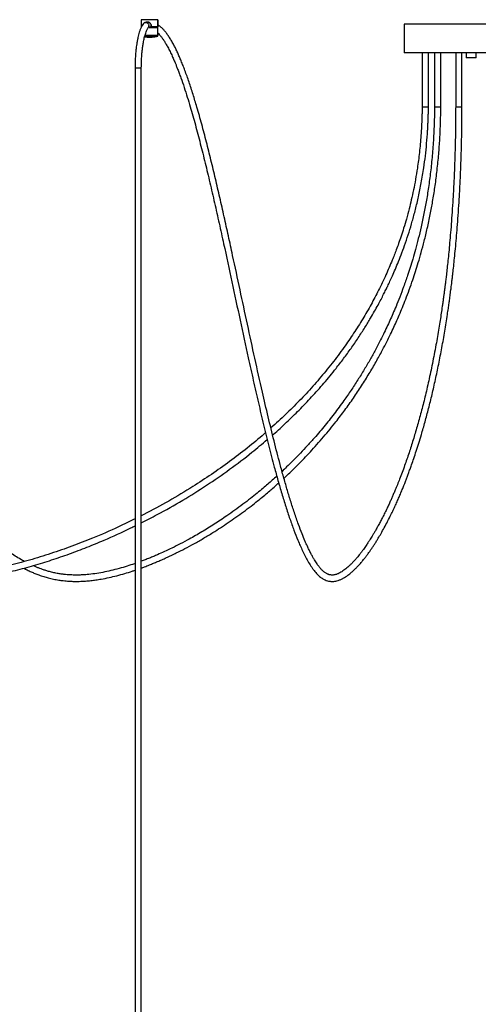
# Model space of a CAD drawing. Header units: millimetres. Extents: x 142 to 1148, y 353 to 845.
# Tile 8 of 139: x 228 to 272, y 446 to 539. Entities that reach past the tile are written whole.
import ezdxf

# ---------------------------------------------------------------- set-up
doc = ezdxf.new("R2010")
doc.units = ezdxf.units.MM

msp = doc.modelspace()

# ---------------------------------------------------------------- linework, layer by layer
at = {"color": 7, "linetype": 'Continuous', "lineweight": 25}
for p, q in [((239.598, 539.496), (239.598, 538.806)), ((241.171, 539.496), (239.605, 539.496)), ((240.097, 539.252), (239.955, 539.223)), ((240.232, 539.262), (240.269, 539.266)), ((241.171, 539.496), (241.171, 538.806)), ((241.198, 538.806), (241.198, 539.496)), ((240.554, 538.916), (240.554, 538.898)), ((240.554, 538.898), (240.554, 538.806)), ((240.566, 538.806), (240.566, 538.916)), ((240.601, 538.786), (240.601, 538.772)), ((241.042, 538.781), (241.042, 538.786)), ((241.048, 538.786), (241.048, 538.787)), ((241.188, 538.796), (241.161, 538.796)), ((241.174, 537.985), (241.174, 538.746)), ((241.198, 537.985), (241.198, 538.746)), ((264.557, 539.059), (264.557, 536.359)), ((275.388, 539.059), (264.557, 539.059)), ((275.388, 536.359), (264.557, 536.359)), ((266.248, 536.359), (266.248, 531.226)), ((266.848, 531.226), (266.848, 536.359)), ((267.423, 536.359), (267.423, 531.226)), ((268.023, 531.226), (268.023, 536.359)), ((269.432, 536.359), (269.432, 531.226)), ((270.032, 531.226), (270.032, 536.359)), ((270.432, 536.359), (270.432, 535.879)), ((271.223, 535.879), (270.432, 535.879)), ((271.382, 535.879), (271.223, 535.879)), ((271.382, 535.879), (271.382, 536.359)), ((239.018, 534.942), (239.018, 375.565)), ((239.618, 375.565), (239.618, 534.942))]:
    msp.add_line(p, q, dxfattribs=at)
at = {"color": 8, "linetype": 'Continuous', "lineweight": 25}
for p, q in [((241.174, 538.746), (241.184, 538.746)), ((241.137, 537.936), (241.146, 537.936)), ((241.184, 537.985), (241.174, 537.985)), ((239.018, 534.942), (239.618, 534.942)), ((266.248, 531.226), (266.848, 531.226)), ((267.423, 531.226), (268.023, 531.226)), ((269.432, 531.226), (270.032, 531.226))]:
    msp.add_line(p, q, dxfattribs=at)
at = {"color": 7, "linetype": 'Continuous', "lineweight": 25}
for points, knots in [([(239.018, 492.212), (238.498, 491.953), (237.175, 491.297), (235.172, 490.437), (233.033, 489.601), (231.038, 488.905), (229.005, 488.28), (227.041, 487.767), (225.16, 487.366), (223.377, 487.076), (222.025, 486.942), (221.139, 486.897), (220.742, 486.884), (220.412, 486.88), (220.151, 486.88), (219.924, 486.882), (219.673, 486.888), (219.345, 486.9), (218.936, 486.923), (218.227, 486.982), (217.243, 487.111), (216.013, 487.366), (214.815, 487.71), (213.554, 488.164), (212.232, 488.734), (210.838, 489.434), (209.363, 490.275), (207.814, 491.268), (206.203, 492.419), (204.64, 493.641), (203.12, 494.923), (201.639, 496.255), (199.918, 497.89), (197.977, 499.849), (195.831, 502.145), (193.497, 504.754), (190.98, 507.681), (188.273, 510.918), (185.585, 514.171), (183.208, 517.041), (181.127, 519.514), (179.346, 521.594), (177.538, 523.648), (175.697, 525.67), (173.813, 527.648), (171.876, 529.569), (170.075, 531.233), (168.423, 532.647), (166.935, 533.828), (165.402, 534.942), (163.818, 535.974), (162.385, 536.791), (161.123, 537.419), (160.05, 537.89), (158.951, 538.305), (157.984, 538.608), (157.156, 538.823), (156.476, 538.972), (155.761, 539.098), (154.982, 539.204), (154.432, 539.241), (154.141, 539.261)], [0, 0, 0, 0, 0.016486, 0.041901, 0.061901, 0.081799, 0.102042, 0.122481, 0.139678, 0.156902, 0.174048, 0.178471, 0.18228, 0.185409, 0.187891, 0.189755, 0.191913, 0.195061, 0.199149, 0.203624, 0.215387, 0.227519, 0.239468, 0.250907, 0.265662, 0.280367, 0.295152, 0.313758, 0.33238, 0.351024, 0.369671, 0.388334, 0.406996, 0.436342, 0.465688, 0.495038, 0.534356, 0.573678, 0.613003, 0.652327, 0.677859, 0.703385, 0.728918, 0.754437, 0.779952, 0.805465, 0.830956, 0.848797, 0.866619, 0.884434, 0.902225, 0.919998, 0.931091, 0.942169, 0.953245, 0.964463, 0.970983, 0.977589, 0.984297, 0.99166, 1, 1, 1, 1]), ([(228.532, 488.173), (228.414, 488.237), (228.118, 488.396), (227.651, 488.679), (227.129, 489.016), (226.613, 489.373), (226.105, 489.75), (225.615, 490.134), (225.195, 490.482), (224.857, 490.771), (224.607, 490.992), (224.39, 491.187), (224.175, 491.385), (223.93, 491.614), (223.642, 491.889), (223.122, 492.4), (222.397, 493.147), (221.445, 494.193), (220.477, 495.324), (219.495, 496.537), (218.299, 498.086), (216.901, 500.001), (215.309, 502.309), (213.578, 504.932), (211.71, 507.873), (209.7, 511.124), (207.702, 514.39), (205.801, 517.486), (203.982, 520.396), (202.238, 523.107), (200.768, 525.297), (199.585, 526.983), (198.71, 528.19), (197.819, 529.374), (196.899, 530.545), (196.056, 531.564), (195.291, 532.444), (194.632, 533.169), (193.987, 533.844), (193.38, 534.449), (192.89, 534.913), (192.509, 535.258), (192.22, 535.513), (191.917, 535.773), (191.575, 536.056), (191.181, 536.369), (190.737, 536.704), (190.208, 537.078), (189.615, 537.466), (188.971, 537.846), (188.339, 538.177), (187.739, 538.451), (187.193, 538.668), (186.727, 538.827), (186.301, 538.953), (185.874, 539.06), (185.389, 539.157), (184.911, 539.229), (184.594, 539.25), (184.46, 539.259)], [0, 0, 0, 0, 0.00654, 0.016484, 0.02644, 0.036383, 0.046313, 0.05623, 0.065477, 0.071611, 0.076713, 0.080776, 0.084952, 0.090031, 0.096028, 0.102952, 0.122888, 0.142509, 0.16544, 0.187979, 0.210104, 0.249478, 0.288854, 0.328231, 0.380981, 0.433735, 0.48649, 0.539242, 0.584001, 0.628746, 0.673479, 0.694569, 0.715642, 0.736726, 0.757814, 0.779623, 0.794019, 0.80874, 0.822691, 0.835442, 0.847041, 0.853064, 0.858746, 0.864549, 0.871331, 0.879088, 0.887794, 0.897184, 0.909417, 0.921319, 0.93291, 0.943887, 0.95353, 0.961846, 0.968314, 0.975625, 0.983915, 0.993188, 1, 1, 1, 1]), ([(239.811, 539.125), (239.811, 539.126), (239.826, 539.155), (239.881, 539.196), (239.969, 539.235), (240.069, 539.238), (240.165, 539.209), (240.247, 539.149), (240.308, 539.066), (240.331, 538.992), (240.335, 538.949), (240.336, 538.939), (240.336, 538.939)], [0, 0, 0, 0, 0.0019003, 0.1399049, 0.2769621, 0.4131545, 0.5489433, 0.6849573, 0.8227053, 0.9604325, 0.9969453, 1, 1, 1, 1]), ([(240.566, 538.916), (240.565, 538.94), (240.562, 538.988), (240.529, 539.079), (240.458, 539.177), (240.354, 539.244), (240.262, 539.27), (240.214, 539.278), (240.19, 539.276), (240.19, 539.276)], [0, 0, 0, 0, 0.124891, 0.24899, 0.497054, 0.746723, 0.872401, 0.998386, 1, 1, 1, 1]), ([(240.193, 539.266), (240.216, 539.265), (240.261, 539.262), (240.35, 539.234), (240.45, 539.17), (240.519, 539.074), (240.55, 538.986), (240.553, 538.939), (240.554, 538.916)], [0, 0, 0, 0, 0.125345, 0.250552, 0.500147, 0.749288, 0.874203, 1, 1, 1, 1]), ([(240.242, 539.276), (240.233, 539.277), (240.22, 539.278), (240.207, 539.275), (240.204, 539.274)], [0, 0, 0, 0, 0.714397, 1, 1, 1, 1]), ([(154.141, 538.658), (154.183, 538.656), (154.429, 538.647), (154.876, 538.605), (155.48, 538.533), (156.079, 538.436), (156.673, 538.317), (157.455, 538.132), (158.412, 537.854), (159.526, 537.454), (160.606, 536.996), (161.834, 536.403), (163.201, 535.643), (164.691, 534.697), (166.137, 533.675), (167.541, 532.59), (169.048, 531.334), (170.647, 529.899), (172.333, 528.28), (174.161, 526.425), (176.122, 524.326), (178.214, 521.983), (180.267, 519.603), (182.382, 517.093), (184.567, 514.461), (186.834, 511.717), (189.108, 508.979), (191.403, 506.262), (193.734, 503.578), (195.79, 501.304), (197.559, 499.43), (199.023, 497.939), (200.518, 496.483), (202.049, 495.069), (203.62, 493.704), (205.237, 492.399), (206.903, 491.166), (208.537, 490.078), (210.13, 489.134), (211.677, 488.33), (213.053, 487.72), (214.249, 487.271), (215.263, 486.95), (216.336, 486.679), (217.352, 486.491), (218.248, 486.378), (218.955, 486.319), (219.545, 486.29), (220.058, 486.279), (220.551, 486.28), (221.081, 486.293), (221.655, 486.322), (222.283, 486.369), (222.96, 486.437), (223.68, 486.527), (224.419, 486.639), (225.154, 486.767), (226.25, 486.981), (227.674, 487.307), (229.415, 487.779), (231.113, 488.302), (232.793, 488.879), (234.454, 489.504), (236.405, 490.312), (237.931, 490.981), (238.89, 491.471), (239.018, 491.537)], [0, 0, 0, 0, 0.0012004, 0.0070452, 0.0128415, 0.018618, 0.0243819, 0.0301395, 0.0415588, 0.0527963, 0.0638704, 0.0749026, 0.091526, 0.1081752, 0.124841, 0.1415193, 0.1582125, 0.1800771, 0.2019519, 0.2238398, 0.2531502, 0.2824706, 0.3117997, 0.341122, 0.3742961, 0.4074736, 0.4406524, 0.4738233, 0.5069882, 0.5401479, 0.5596904, 0.5792183, 0.5987509, 0.6182677, 0.6377845, 0.6572828, 0.676774, 0.696238, 0.7127125, 0.7291562, 0.7456286, 0.7554145, 0.7654494, 0.7759028, 0.7869067, 0.7948788, 0.8016696, 0.8071495, 0.8117521, 0.8163003, 0.8212424, 0.82688, 0.8327088, 0.8392261, 0.846306, 0.8534223, 0.8605276, 0.8676053, 0.885283, 0.9021702, 0.9189814, 0.935874, 0.9527175, 0.9694682, 0.9959006, 1, 1, 1, 1]), ([(239.812, 539.125), (239.768, 539.064), (239.68, 538.942), (239.566, 538.704), (239.468, 538.448), (239.387, 538.189), (239.323, 537.942), (239.276, 537.732), (239.241, 537.559), (239.211, 537.394), (239.176, 537.185), (239.136, 536.902), (239.094, 536.538), (239.055, 536.087), (239.025, 535.545), (239.021, 535.152), (239.018, 534.942)], [0, 0, 0, 0, 0.088553, 0.17778, 0.259013, 0.332428, 0.39677, 0.451006, 0.485086, 0.517607, 0.562949, 0.622347, 0.695778, 0.783216, 0.884634, 1, 1, 1, 1]), ([(239.625, 538.806), (239.611, 538.806), (239.593, 538.806), (239.601, 538.806), (239.603, 538.806)], [0, 0, 0, 0, 0.8063735, 1, 1, 1, 1]), ([(239.618, 534.942), (239.62, 535.13), (239.624, 535.477), (239.649, 535.973), (239.682, 536.39), (239.718, 536.718), (239.749, 536.957), (239.778, 537.151), (239.811, 537.344), (239.851, 537.554), (239.903, 537.791), (239.964, 538.023), (240.034, 538.248), (240.101, 538.426), (240.168, 538.571), (240.226, 538.676), (240.264, 538.727), (240.281, 538.75)], [0, 0, 0, 0, 0.1094387, 0.2033477, 0.2955342, 0.3653968, 0.4131176, 0.4540829, 0.4982986, 0.5512198, 0.6107122, 0.6866857, 0.7550168, 0.8329342, 0.8901494, 0.9515159, 1, 1, 1, 1]), ([(240.277, 538.753), (240.291, 538.772), (240.324, 538.818), (240.336, 538.885), (240.336, 538.928), (240.336, 538.938), (240.336, 538.939)], [0, 0, 0, 0, 0.363239, 0.857855, 0.989094, 1, 1, 1, 1]), ([(241.126, 538.796), (241.091, 538.796), (241.02, 538.796), (240.791, 538.796), (240.571, 538.796), (240.439, 538.796), (240.405, 538.796)], [0, 0, 0, 0, 0.298614, 0.597228, 0.895842, 1, 1, 1, 1]), ([(240.554, 538.916), (240.554, 538.916), (240.554, 538.916), (240.554, 538.916), (240.555, 538.916), (240.557, 538.916), (240.559, 538.916), (240.561, 538.916), (240.564, 538.916), (240.565, 538.916), (240.566, 538.916)], [0, 0, 0, 0, 0.110584, 0.232657, 0.363801, 0.5, 0.636199, 0.767343, 0.889416, 1, 1, 1, 1]), ([(240.566, 538.806), (240.566, 538.805), (240.566, 538.803), (240.566, 538.8), (240.566, 538.798), (240.565, 538.796), (240.564, 538.796), (240.564, 538.796)], [0, 0, 0, 0, 0.241223, 0.367956, 0.500662, 0.750331, 1, 1, 1, 1]), ([(241.161, 538.796), (241.138, 538.796), (241.089, 538.796), (240.949, 538.796), (240.771, 538.796), (240.632, 538.796), (240.564, 538.796)], [0, 0, 0, 0, 0.245234, 0.5, 0.754766, 1, 1, 1, 1]), ([(241.171, 538.806), (241.147, 538.806), (241.098, 538.806), (240.956, 538.806), (240.776, 538.806), (240.635, 538.806), (240.566, 538.806)], [0, 0, 0, 0, 0.245234, 0.5, 0.754766, 1, 1, 1, 1]), ([(240.602, 538.786), (240.601, 538.786), (240.601, 538.786), (240.601, 538.786), (240.602, 538.786), (240.604, 538.786), (240.607, 538.786), (240.61, 538.786), (240.612, 538.786), (240.614, 538.786), (240.615, 538.786)], [0, 0, 0, 0, 0.1086563, 0.2301963, 0.3621493, 0.5, 0.6378507, 0.7698037, 0.8913437, 1, 1, 1, 1]), ([(240.615, 538.786), (240.615, 538.787), (240.614, 538.788), (240.614, 538.79), (240.613, 538.792), (240.611, 538.794), (240.608, 538.795), (240.606, 538.796), (240.605, 538.796)], [0, 0, 0, 0, 0.101922, 0.210296, 0.327516, 0.452891, 0.721256, 1, 1, 1, 1]), ([(241.046, 538.786), (241.046, 538.786), (241.046, 538.786), (241.046, 538.786), (241.046, 538.785), (241.046, 538.785), (241.046, 538.781), (241.044, 538.781), (241.042, 538.781)], [0, 0, 0, 0, 0.0022198, 0.0045724, 0.0100655, 0.0258203, 0.0808223, 1, 1, 1, 1]), ([(241.198, 538.746), (241.198, 538.746), (241.198, 538.746), (241.198, 538.747), (241.197, 538.747), (241.197, 538.748), (241.195, 538.75), (241.194, 538.751), (241.192, 538.753), (241.183, 538.763), (241.166, 538.78), (241.145, 538.795), (241.133, 538.796), (241.126, 538.796)], [0, 0, 0, 0, 0.0127824, 0.0188118, 0.024626, 0.0305868, 0.037332, 0.0455893, 0.0559942, 0.0850533, 0.2497527, 0.5912514, 1, 1, 1, 1]), ([(241.174, 538.746), (241.174, 538.746), (241.174, 538.746), (241.174, 538.747), (241.172, 538.749), (241.164, 538.757), (241.151, 538.772), (241.136, 538.786), (241.128, 538.794), (241.126, 538.795), (241.126, 538.796), (241.126, 538.796), (241.126, 538.796), (241.126, 538.796)], [0, 0, 0, 0, 0.000985, 0.007162, 0.025279, 0.108918, 0.499994, 0.89107, 0.97471, 0.992826, 0.997539, 0.999015, 1, 1, 1, 1]), ([(241.161, 538.796), (241.163, 538.796), (241.165, 538.796), (241.167, 538.797), (241.168, 538.799), (241.17, 538.8), (241.171, 538.803), (241.171, 538.805), (241.171, 538.806)], [0, 0, 0, 0, 0.239457, 0.368361, 0.5, 0.631639, 0.760543, 1, 1, 1, 1]), ([(269.432, 531.226), (269.431, 531.065), (269.431, 530.747), (269.426, 530.141), (269.419, 529.408), (269.405, 528.555), (269.388, 527.72), (269.366, 526.913), (269.342, 526.135), (269.305, 525.129), (269.252, 523.924), (269.177, 522.549), (269.097, 521.293), (269.013, 520.147), (268.929, 519.106), (268.844, 518.155), (268.761, 517.29), (268.68, 516.509), (268.604, 515.814), (268.537, 515.231), (268.48, 514.757), (268.434, 514.385), (268.396, 514.087), (268.367, 513.86), (268.341, 513.659), (268.31, 513.427), (268.268, 513.12), (268.217, 512.746), (268.148, 512.263), (268.062, 511.68), (267.956, 510.99), (267.837, 510.253), (267.706, 509.475), (267.505, 508.345), (267.232, 506.926), (266.882, 505.283), (266.525, 503.753), (266.158, 502.309), (265.784, 500.955), (265.4, 499.666), (265.005, 498.436), (264.652, 497.414), (264.354, 496.599), (264.122, 495.993), (263.907, 495.449), (263.718, 494.989), (263.554, 494.602), (263.411, 494.272), (263.265, 493.942), (263.104, 493.589), (262.921, 493.198), (262.715, 492.773), (262.505, 492.354), (262.296, 491.951), (262.098, 491.586), (261.909, 491.247), (261.738, 490.949), (261.586, 490.694), (261.454, 490.477), (261.347, 490.306), (261.26, 490.17), (261.182, 490.048), (261.095, 489.915), (260.992, 489.762), (260.875, 489.591), (260.744, 489.404), (260.6, 489.205), (260.444, 488.998), (260.246, 488.744), (260.019, 488.468), (259.774, 488.192), (259.557, 487.964), (259.369, 487.78), (259.195, 487.621), (259.021, 487.474), (258.834, 487.33), (258.642, 487.199), (258.459, 487.092), (258.297, 487.013), (258.172, 486.964), (258.069, 486.931), (257.977, 486.907), (257.874, 486.889), (257.761, 486.879), (257.655, 486.88), (257.561, 486.891), (257.485, 486.906), (257.418, 486.923), (257.36, 486.943), (257.299, 486.967), (257.225, 487), (257.134, 487.05), (257.034, 487.115), (256.935, 487.191), (256.844, 487.27), (256.762, 487.349), (256.645, 487.47), (256.487, 487.655), (256.314, 487.892), (256.162, 488.122), (256.029, 488.338), (255.884, 488.586), (255.729, 488.872), (255.568, 489.187), (255.412, 489.512), (255.27, 489.823), (255.088, 490.238), (254.84, 490.84), (254.503, 491.728), (254.138, 492.775), (253.775, 493.902), (253.432, 495.036), (253.103, 496.185), (252.692, 497.689), (252.204, 499.578), (251.646, 501.872), (251.038, 504.483), (250.383, 507.412), (249.679, 510.653), (248.98, 513.912), (248.381, 516.7), (247.879, 519.006), (247.474, 520.833), (247.065, 522.644), (246.65, 524.432), (246.227, 526.192), (245.795, 527.915), (245.35, 529.597), (244.927, 531.101), (244.524, 532.434), (244.147, 533.593), (243.828, 534.494), (243.577, 535.15), (243.402, 535.587), (243.233, 535.986), (243.063, 536.364), (242.888, 536.732), (242.7, 537.102), (242.5, 537.464), (242.293, 537.804), (242.085, 538.109), (241.882, 538.373), (241.707, 538.571), (241.563, 538.715), (241.445, 538.822), (241.325, 538.919), (241.24, 538.977), (241.198, 539.005)], [0, 0, 0, 0, 0.0030511, 0.0060406, 0.0114852, 0.0169599, 0.0222557, 0.0273787, 0.0323341, 0.0371271, 0.046662, 0.0555405, 0.0637933, 0.0712545, 0.0781658, 0.0845429, 0.0903991, 0.095745, 0.1005817, 0.1047858, 0.1079225, 0.1105446, 0.1126551, 0.1142563, 0.1154044, 0.1169544, 0.1192254, 0.1220352, 0.1250639, 0.1297578, 0.1348814, 0.1404322, 0.146408, 0.1526963, 0.1667483, 0.1803892, 0.193628, 0.2064955, 0.2194996, 0.2319243, 0.2446109, 0.2575394, 0.2650799, 0.2720926, 0.2785652, 0.2845035, 0.2889498, 0.2930491, 0.2970866, 0.3017398, 0.3070264, 0.3129309, 0.3194339, 0.3249482, 0.3307193, 0.336054, 0.3408136, 0.3450111, 0.3486589, 0.3517689, 0.3538378, 0.3558189, 0.3582122, 0.3610265, 0.3642512, 0.3678057, 0.3717298, 0.376007, 0.3804591, 0.3878098, 0.3943783, 0.4002039, 0.4053276, 0.4095903, 0.4143312, 0.4194922, 0.4250032, 0.4302391, 0.4348158, 0.4387938, 0.4411845, 0.4439844, 0.4471763, 0.4507318, 0.4545722, 0.4573367, 0.4597573, 0.4618515, 0.4636328, 0.4653114, 0.467578, 0.4704124, 0.4736243, 0.4765831, 0.4792453, 0.481622, 0.4837214, 0.4891953, 0.4948595, 0.4982683, 0.5019995, 0.5060665, 0.5104777, 0.5152416, 0.5198915, 0.5240363, 0.527663, 0.5359413, 0.5462174, 0.5584097, 0.5700752, 0.5811798, 0.5922166, 0.6032523, 0.6234984, 0.6437471, 0.6640009, 0.6911348, 0.718273, 0.7454139, 0.7725554, 0.787974, 0.8033944, 0.8188135, 0.8342293, 0.8496482, 0.8650575, 0.8804718, 0.8959922, 0.9079249, 0.9200269, 0.9319298, 0.9374122, 0.9426015, 0.9474866, 0.9521404, 0.9571213, 0.962248, 0.9677608, 0.9733629, 0.9787539, 0.983945, 0.9887912, 0.991709, 0.9943717, 0.9971932, 1, 1, 1, 1]), ([(239.93, 537.883), (239.956, 537.878), (240.087, 537.854), (240.328, 537.843), (240.648, 537.851), (240.923, 537.882), (241.086, 537.922), (241.146, 537.937)], [0, 0, 0, 0, 0.0653818, 0.3266317, 0.5880385, 0.8496002, 1, 1, 1, 1]), ([(241.174, 537.985), (241.174, 537.985), (241.174, 537.985), (241.174, 537.984), (241.173, 537.982), (241.167, 537.974), (241.156, 537.96), (241.145, 537.946), (241.139, 537.938), (241.137, 537.937), (241.137, 537.936), (241.137, 537.936), (241.137, 537.936)], [0, 0, 0, 0, 0.002502, 0.007307, 0.025648, 0.109665, 0.5, 0.890335, 0.974352, 0.992693, 0.997498, 1, 1, 1, 1]), ([(241.16, 537.936), (241.16, 537.936), (241.16, 537.936), (241.161, 537.937), (241.162, 537.938), (241.169, 537.946), (241.18, 537.96), (241.191, 537.974), (241.197, 537.982), (241.198, 537.984), (241.198, 537.985), (241.198, 537.985), (241.198, 537.985)], [0, 0, 0, 0, 0.002502, 0.007307, 0.025648, 0.109665, 0.499999, 0.890334, 0.974352, 0.992692, 0.997498, 1, 1, 1, 1]), ([(241.198, 538.228), (241.211, 538.216), (241.277, 538.154), (241.399, 538.013), (241.56, 537.809), (241.723, 537.576), (241.897, 537.304), (242.089, 536.972), (242.292, 536.586), (242.49, 536.175), (242.666, 535.785), (242.811, 535.443), (242.939, 535.129), (243.068, 534.803), (243.211, 534.424), (243.42, 533.852), (243.679, 533.095), (243.975, 532.172), (244.331, 530.999), (244.745, 529.539), (245.216, 527.758), (245.675, 525.925), (246.124, 524.05), (246.564, 522.142), (246.998, 520.211), (247.547, 517.719), (248.207, 514.659), (248.982, 511.041), (249.658, 507.92), (250.238, 505.308), (250.72, 503.195), (251.211, 501.115), (251.712, 499.078), (252.168, 497.324), (252.577, 495.838), (252.937, 494.594), (253.312, 493.374), (253.696, 492.211), (254.08, 491.139), (254.409, 490.304), (254.683, 489.661), (254.912, 489.162), (255.157, 488.666), (255.42, 488.182), (255.655, 487.797), (255.851, 487.508), (256.005, 487.301), (256.157, 487.117), (256.307, 486.954), (256.454, 486.813), (256.606, 486.685), (256.799, 486.547), (257.03, 486.422), (257.26, 486.34), (257.448, 486.3), (257.609, 486.281), (257.778, 486.278), (257.969, 486.294), (258.182, 486.337), (258.414, 486.411), (258.655, 486.516), (258.886, 486.644), (259.097, 486.781), (259.289, 486.922), (259.476, 487.072), (259.669, 487.24), (259.877, 487.436), (260.102, 487.664), (260.337, 487.921), (260.573, 488.195), (260.795, 488.47), (261.001, 488.738), (261.188, 488.993), (261.359, 489.235), (261.52, 489.471), (261.681, 489.715), (261.848, 489.975), (262.051, 490.302), (262.297, 490.714), (262.59, 491.231), (262.905, 491.818), (263.197, 492.392), (263.455, 492.924), (263.668, 493.379), (263.869, 493.822), (264.054, 494.245), (264.232, 494.663), (264.4, 495.07), (264.558, 495.462), (264.698, 495.82), (264.831, 496.166), (264.964, 496.523), (265.106, 496.909), (265.274, 497.38), (265.472, 497.951), (265.699, 498.636), (265.937, 499.383), (266.216, 500.3), (266.529, 501.389), (266.869, 502.661), (267.2, 503.997), (267.52, 505.395), (267.831, 506.869), (268.126, 508.399), (268.402, 509.969), (268.601, 511.223), (268.733, 512.114), (268.803, 512.606), (268.859, 513.008), (268.902, 513.33), (268.94, 513.615), (268.973, 513.868), (269.005, 514.115), (269.037, 514.37), (269.075, 514.678), (269.12, 515.054), (269.177, 515.546), (269.247, 516.168), (269.328, 516.939), (269.416, 517.829), (269.505, 518.802), (269.592, 519.854), (269.676, 520.982), (269.758, 522.223), (269.835, 523.583), (269.897, 524.922), (269.946, 526.223), (269.983, 527.468), (270.003, 528.444), (270.014, 529.127), (270.019, 529.494), (270.024, 529.864), (270.026, 530.178), (270.03, 530.632), (270.031, 530.962), (270.032, 531.226)], [0, 0, 0, 0, 0.0010682, 0.0057257, 0.0102646, 0.0147039, 0.0195305, 0.0249706, 0.0310502, 0.0370726, 0.042277, 0.0465924, 0.0500868, 0.0538654, 0.0582576, 0.063282, 0.0732475, 0.082849, 0.0920208, 0.1085226, 0.1250269, 0.1415456, 0.1580629, 0.174584, 0.1911116, 0.207634, 0.237934, 0.2682349, 0.298535, 0.3167168, 0.3348937, 0.3530663, 0.3712426, 0.3894084, 0.4013027, 0.4133121, 0.4256492, 0.4380885, 0.4499468, 0.4612527, 0.467614, 0.4740076, 0.4808741, 0.4882257, 0.4956741, 0.4997001, 0.5036313, 0.5074776, 0.5111798, 0.5147099, 0.5180873, 0.5219061, 0.5278862, 0.5333077, 0.5367916, 0.5398876, 0.5434901, 0.5476191, 0.5521241, 0.5574954, 0.563231, 0.5686933, 0.5737309, 0.5783617, 0.5827448, 0.5875513, 0.5928018, 0.5985165, 0.6047151, 0.6109733, 0.6167927, 0.6221308, 0.6271681, 0.631604, 0.6357696, 0.6400994, 0.6445966, 0.6492633, 0.6566466, 0.6647063, 0.6734786, 0.6829792, 0.6893168, 0.6954954, 0.7012895, 0.706688, 0.7116814, 0.7169427, 0.7216405, 0.7257663, 0.7296013, 0.7336782, 0.7380105, 0.7425997, 0.7493319, 0.756556, 0.7642751, 0.772355, 0.7840302, 0.7958421, 0.8077871, 0.819864, 0.8319745, 0.8445056, 0.8566889, 0.8685273, 0.8728184, 0.8764252, 0.8793418, 0.8815646, 0.8834249, 0.8854817, 0.8870024, 0.8887302, 0.8909141, 0.8935653, 0.8966869, 0.9012557, 0.9065743, 0.9126542, 0.9195106, 0.9263293, 0.9338044, 0.9419575, 0.9508151, 0.9604099, 0.9679376, 0.9759016, 0.9843231, 0.9866258, 0.9889626, 0.9913339, 0.9937027, 0.9949534, 1, 1, 1, 1]), ([(266.248, 531.226), (266.246, 531.064), (266.244, 530.744), (266.227, 530.133), (266.198, 529.397), (266.145, 528.546), (266.078, 527.722), (265.997, 526.932), (265.905, 526.174), (265.785, 525.321), (265.631, 524.386), (265.438, 523.384), (265.234, 522.453), (265.01, 521.536), (264.768, 520.642), (264.511, 519.777), (264.263, 519.006), (264.028, 518.324), (263.811, 517.73), (263.608, 517.198), (263.289, 516.397), (262.809, 515.278), (262.141, 513.88), (261.407, 512.491), (260.62, 511.131), (259.76, 509.772), (258.792, 508.367), (257.709, 506.926), (256.51, 505.466), (255.256, 504.061), (253.962, 502.727), (252.846, 501.647), (252.148, 501.03), (251.907, 500.817)], [0, 0, 0, 0, 0.0138901, 0.0274928, 0.0524387, 0.0770297, 0.100667, 0.1233813, 0.1452003, 0.1661493, 0.1973658, 0.2265698, 0.2538292, 0.2792019, 0.3077132, 0.3335567, 0.3567938, 0.3774741, 0.3956379, 0.4113599, 0.4264876, 0.4700413, 0.5164442, 0.5602723, 0.6059896, 0.6525, 0.6997471, 0.7541029, 0.8093354, 0.8642193, 0.9183787, 0.9718066, 1, 1, 1, 1]), ([(252.069, 500.153), (252.097, 500.176), (252.552, 500.557), (253.391, 501.348), (254.603, 502.517), (255.787, 503.755), (256.956, 505.066), (257.961, 506.286), (258.811, 507.391), (259.516, 508.36), (260.188, 509.342), (260.806, 510.3), (261.316, 511.139), (261.728, 511.851), (262.056, 512.444), (262.343, 512.981), (262.592, 513.463), (262.802, 513.884), (263.001, 514.293), (263.211, 514.737), (263.454, 515.271), (263.728, 515.899), (264.028, 516.623), (264.348, 517.446), (264.683, 518.373), (265.013, 519.367), (265.331, 520.424), (265.633, 521.541), (265.921, 522.756), (266.188, 524.074), (266.401, 525.36), (266.566, 526.6), (266.689, 527.778), (266.76, 528.729), (266.798, 529.435), (266.817, 529.859), (266.829, 530.217), (266.837, 530.507), (266.842, 530.744), (266.847, 530.984), (266.847, 531.145), (266.848, 531.226)], [0, 0, 0, 0, 0.003105, 0.050832, 0.098488, 0.146995, 0.196862, 0.248103, 0.281438, 0.315349, 0.349783, 0.38237, 0.411883, 0.432901, 0.451996, 0.469156, 0.484369, 0.497783, 0.508912, 0.52272, 0.539226, 0.558456, 0.580442, 0.605223, 0.63285, 0.663387, 0.693283, 0.725647, 0.760563, 0.798131, 0.838474, 0.869906, 0.902974, 0.937753, 0.949864, 0.962183, 0.973378, 0.979892, 0.986493, 0.993193, 1, 1, 1, 1]), ([(267.423, 531.226), (267.422, 531.063), (267.42, 530.74), (267.407, 530.119), (267.385, 529.369), (267.345, 528.497), (267.292, 527.651), (267.23, 526.834), (267.157, 526.047), (267.048, 525.03), (266.891, 523.813), (266.673, 522.428), (266.431, 521.128), (266.173, 519.913), (265.903, 518.784), (265.634, 517.765), (265.373, 516.851), (265.121, 516.03), (264.834, 515.151), (264.508, 514.217), (264.14, 513.24), (263.798, 512.388), (263.486, 511.65), (263.195, 510.993), (262.897, 510.346), (262.572, 509.671), (262.212, 508.953), (261.793, 508.156), (261.309, 507.28), (260.753, 506.33), (260.151, 505.356), (259.509, 504.377), (258.763, 503.303), (257.906, 502.144), (256.926, 500.913), (256.018, 499.851), (255.22, 498.971), (254.568, 498.283), (253.968, 497.674), (253.439, 497.155), (253.109, 496.844), (252.963, 496.706)], [0, 0, 0, 0, 0.01171, 0.023215, 0.044577, 0.065599, 0.085919, 0.105563, 0.124552, 0.142904, 0.179375, 0.213281, 0.244744, 0.275793, 0.304264, 0.330235, 0.353772, 0.374925, 0.394446, 0.423185, 0.449601, 0.473738, 0.493389, 0.511276, 0.529249, 0.548754, 0.569785, 0.592333, 0.61989, 0.6494, 0.680634, 0.712551, 0.745014, 0.788334, 0.832548, 0.87762, 0.907507, 0.934955, 0.959865, 0.982259, 1, 1, 1, 1]), ([(253.143, 496.055), (253.211, 496.117), (253.438, 496.326), (253.837, 496.707), (254.36, 497.217), (254.918, 497.783), (255.51, 498.403), (256.124, 499.072), (256.749, 499.782), (257.366, 500.513), (258.06, 501.372), (258.822, 502.365), (259.638, 503.5), (260.412, 504.65), (261.135, 505.797), (261.795, 506.919), (262.344, 507.913), (262.794, 508.773), (263.158, 509.503), (263.486, 510.189), (263.789, 510.852), (264.086, 511.526), (264.391, 512.252), (264.709, 513.05), (265.039, 513.925), (265.347, 514.796), (265.632, 515.658), (265.9, 516.52), (266.178, 517.48), (266.465, 518.557), (266.754, 519.76), (267.02, 521.012), (267.26, 522.306), (267.471, 523.632), (267.659, 525.064), (267.811, 526.539), (267.925, 528.052), (267.98, 529.22), (268.004, 530.017), (268.012, 530.387), (268.018, 530.68), (268.022, 530.952), (268.022, 531.134), (268.023, 531.226)], [0, 0, 0, 0, 0.0079974, 0.0266759, 0.0475571, 0.07066, 0.0944944, 0.120335, 0.1471413, 0.1736602, 0.1998793, 0.2383214, 0.276058, 0.3130728, 0.3493226, 0.3835936, 0.4152594, 0.4376752, 0.4585529, 0.4778847, 0.4956777, 0.5138927, 0.5335398, 0.5549478, 0.5781406, 0.6031475, 0.6233221, 0.6449932, 0.6692476, 0.6961937, 0.7259039, 0.7584696, 0.7881152, 0.8199398, 0.8540439, 0.8905475, 0.9247692, 0.9610739, 0.9729354, 0.9808735, 0.9871528, 0.9935249, 1, 1, 1, 1]), ([(251.399, 500.364), (251.36, 500.329), (250.798, 499.826), (249.665, 498.909), (247.996, 497.626), (246.276, 496.413), (244.355, 495.154), (242.216, 493.884), (240.579, 492.97), (239.697, 492.542), (239.618, 492.504)], [0, 0, 0, 0, 0.011056, 0.158711, 0.306734, 0.454927, 0.602996, 0.791952, 0.981458, 1, 1, 1, 1]), ([(239.618, 491.842), (240.121, 492.093), (241.452, 492.758), (243.517, 493.941), (245.812, 495.37), (248.003, 496.885), (249.925, 498.329), (251.079, 499.314), (251.558, 499.723)], [0, 0, 0, 0, 0.117905, 0.312462, 0.498437, 0.68395, 0.868978, 1, 1, 1, 1]), ([(252.467, 496.248), (252.324, 496.119), (252.042, 495.864), (251.604, 495.481), (251.126, 495.073), (250.579, 494.62), (249.948, 494.116), (249.245, 493.575), (248.498, 493.026), (247.592, 492.389), (246.543, 491.693), (245.353, 490.96), (244.278, 490.346), (243.337, 489.845), (242.55, 489.45), (241.825, 489.108), (241.235, 488.844), (240.762, 488.642), (240.371, 488.481), (239.992, 488.331), (239.735, 488.235), (239.618, 488.191)], [0, 0, 0, 0, 0.0359936, 0.0712538, 0.1096282, 0.1546036, 0.2060451, 0.2637803, 0.3246957, 0.3850954, 0.478808, 0.5708498, 0.6609755, 0.7253614, 0.7844982, 0.8385498, 0.8877, 0.9161716, 0.9434961, 0.9742763, 1, 1, 1, 1]), ([(239.618, 487.552), (239.719, 487.588), (239.974, 487.681), (240.362, 487.832), (240.777, 487.998), (241.173, 488.164), (241.578, 488.34), (242.008, 488.533), (242.463, 488.745), (243.045, 489.026), (243.765, 489.391), (244.623, 489.853), (245.512, 490.36), (246.351, 490.868), (247.134, 491.366), (247.86, 491.848), (248.586, 492.352), (249.308, 492.874), (249.997, 493.394), (250.629, 493.89), (251.185, 494.342), (251.67, 494.747), (252.103, 495.12), (252.421, 495.399), (252.601, 495.561), (252.648, 495.603)], [0, 0, 0, 0, 0.021747, 0.05522, 0.084418, 0.11217, 0.141794, 0.173339, 0.206855, 0.242391, 0.302422, 0.3676, 0.435149, 0.503785, 0.559409, 0.615612, 0.672347, 0.729566, 0.786054, 0.836575, 0.88165, 0.921157, 0.954998, 0.988346, 1, 1, 1, 1]), ([(239.018, 487.974), (239, 487.968), (238.75, 487.878), (238.244, 487.715), (237.496, 487.492), (236.726, 487.293), (235.96, 487.129), (235.209, 487.003), (234.56, 486.928), (234.031, 486.892), (233.637, 486.88), (233.305, 486.879), (233.041, 486.887), (232.807, 486.899), (232.562, 486.916), (232.26, 486.946), (231.907, 486.993), (231.516, 487.062), (231.121, 487.149), (230.747, 487.249), (230.415, 487.351), (230.123, 487.451), (229.855, 487.552), (229.599, 487.656), (229.428, 487.732), (229.342, 487.77)], [0, 0, 0, 0, 0.005613, 0.07874, 0.157864, 0.23839, 0.317155, 0.394102, 0.469267, 0.516087, 0.556207, 0.589959, 0.61775, 0.637141, 0.661992, 0.693034, 0.729974, 0.770915, 0.814013, 0.852903, 0.887603, 0.918305, 0.945139, 0.972611, 1, 1, 1, 1]), ([(228.461, 487.532), (228.569, 487.476), (228.806, 487.354), (229.16, 487.192), (229.532, 487.034), (229.928, 486.882), (230.353, 486.739), (230.816, 486.607), (231.288, 486.495), (231.76, 486.408), (232.165, 486.353), (232.485, 486.321), (232.726, 486.303), (232.932, 486.291), (233.131, 486.284), (233.35, 486.28), (233.601, 486.28), (233.929, 486.288), (234.338, 486.31), (234.819, 486.353), (235.319, 486.416), (235.9, 486.509), (236.562, 486.641), (237.304, 486.819), (238.036, 487.024), (238.609, 487.2), (238.93, 487.311), (239.018, 487.341)], [0, 0, 0, 0, 0.031968, 0.070777, 0.104248, 0.140771, 0.185261, 0.226083, 0.27241, 0.318787, 0.358552, 0.385799, 0.408217, 0.425728, 0.443261, 0.463635, 0.486965, 0.513387, 0.555077, 0.601228, 0.648117, 0.695691, 0.764867, 0.835476, 0.906876, 0.974568, 1, 1, 1, 1])]:
    msp.add_open_spline(points, degree=3, knots=knots, dxfattribs=at)
at = {"color": 8, "linetype": 'Continuous', "lineweight": 25}
for points, knots in [([(240.19, 539.276), (240.167, 539.275), (240.125, 539.273), (240.087, 539.258), (240.07, 539.252)], [0, 0, 0, 0, 0.546392, 1, 1, 1, 1]), ([(240.124, 539.258), (240.125, 539.258), (240.147, 539.265), (240.171, 539.266), (240.193, 539.266)], [0, 0, 0, 0, 0.058405, 1, 1, 1, 1]), ([(240.351, 538.746), (240.405, 538.746), (240.564, 538.746), (240.818, 538.746), (241.062, 538.746), (241.137, 538.746), (241.174, 538.746)], [0, 0, 0, 0, 0.148497, 0.432331, 0.716166, 1, 1, 1, 1]), ([(239.943, 537.936), (240.03, 537.936), (240.204, 537.936), (240.513, 537.936), (240.796, 537.936), (241.029, 537.936), (241.101, 537.936), (241.137, 537.936)], [0, 0, 0, 0, 0.199857, 0.399919, 0.599982, 0.796701, 1, 1, 1, 1]), ([(241.174, 537.985), (241.137, 537.985), (241.062, 537.985), (240.817, 537.985), (240.518, 537.985), (240.207, 537.985), (240.036, 537.985), (239.956, 537.985)], [0, 0, 0, 0, 0.205211, 0.410423, 0.615634, 0.820846, 1, 1, 1, 1])]:
    msp.add_open_spline(points, degree=3, knots=knots, dxfattribs=at)
at = {"color": 7, "linetype": 'Continuous', "lineweight": 25}
for points in [[(240.554, 538.806), (240.555, 538.805), (240.555, 538.802), (240.557, 538.799), (240.56, 538.796), (240.563, 538.796), (240.564, 538.796)], [(240.554, 538.806), (240.554, 538.806), (240.554, 538.806), (240.554, 538.806), (240.555, 538.806), (240.557, 538.806), (240.559, 538.806), (240.561, 538.806), (240.564, 538.806), (240.565, 538.806), (240.566, 538.806)], [(240.935, 538.806), (240.934, 538.806), (240.933, 538.806), (240.93, 538.806), (240.928, 538.806), (240.925, 538.806), (240.923, 538.806), (240.921, 538.806), (240.919, 538.806), (240.919, 538.806), (240.918, 538.806)]]:
    msp.add_open_spline(points, degree=3, dxfattribs=at)

doc.saveas('drawing.dxf')
